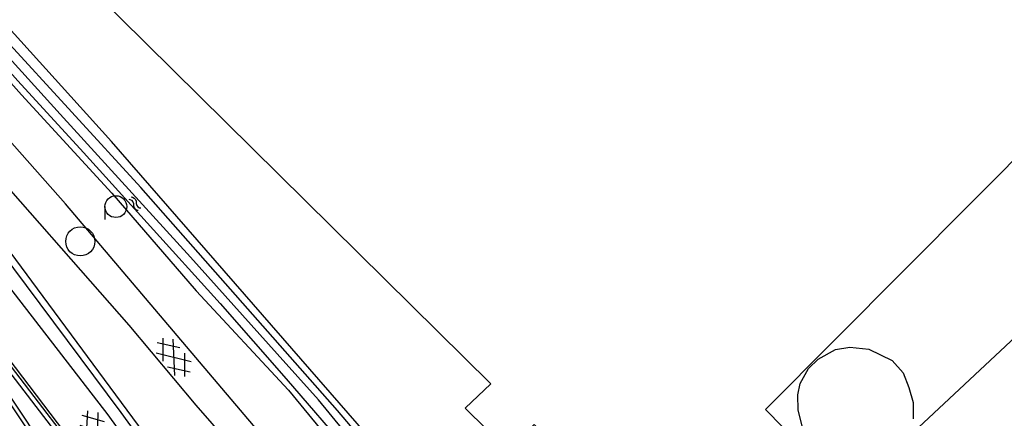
# Model space of a CAD drawing. Header units: metres. Extents: x 119757 to 244046, y 404148 to 811635.
# Tile 15 of 60: x 120705 to 120773, y 406020 to 406047. Entities that reach past the tile are written whole.
import ezdxf

# ---------------------------------------------------------------- set-up
doc = ezdxf.new("R2010")
doc.units = ezdxf.units.M
doc.layers.get('0').update_dxf_attribs({"linetype": 'CONTINUOUS'})
doc.layers.add('# Ov Nieuwe Leiding', color=250, linetype='CONTINUOUS', lineweight=30)
for name, color, linetype in [('4411', 7, 'CONTINUOUS'), ('4601', 172, 'CONTINUOUS'), ('B-AF-RAST-GD', 47, 'Raster'), ('B-GB-BOUW-GD', 242, 'CONTINUOUS'), ('B-KL-WATER-GD', 8, 'CONTINUOUS'), ('B-MK-STRP-GD', 121, 'CONTINUOUS'), ('B-OB-OVER-GD', 8, 'CONTINUOUS'), ('B-TR-SLOO-GD', 142, 'CONTINUOUS'), ('B-VH-BNDH-GD', 13, 'CONTINUOUS'), ('B-VH-FPAD-GD', 13, 'CONTINUOUS'), ('B-VH-HFDR-GD', 13, 'CONTINUOUS'), ('L-AR-BLOCKS-GD', 8, 'CONTINUOUS'), ('L-AR-SYMB-GD', 8, 'CONTINUOUS')]:
    doc.layers.add(name, color=color, linetype=linetype)
doc.linetypes.add('OV-4x4mm2', pattern='A,8,-1.5,["4x4",Standard,S=1.5,R=0,X=0,Y=-0.75],-5.5', length=15)
doc.linetypes.add('Raster', pattern='A,4,-1,[1,dgnlstyle.shx,S=0.004,R=0,X=0,Y=0],-1', length=6)

# ---------------------------------------------------------------- blocks, each defined once
blk = doc.blocks.new('GV6', base_point=(119758.78532, 404407.573336))
at = {"layer": '4411'}
for points in [[(119758.78532, 404407.542086, 0), (119758.94157, 404407.667086, 0)], [(119758.84782, 404407.479586, 0), (119759.09782, 404407.667086, 0)], [(119758.84782, 404407.667086, 0), (119759.09782, 404407.479586, 0)], [(119759.00407, 404407.667086, 0), (119759.16032, 404407.542086, 0)], [(119758.78532, 404407.604586, 0), (119758.94157, 404407.479586, 0)], [(119759.00407, 404407.479586, 0), (119759.16032, 404407.604586, 0)]]:
    blk.add_polyline3d(points, dxfattribs=at)
blk = doc.blocks.new('3202')
blk.add_circle((0, 0), 0.4)
blk = doc.blocks.new('3001')
blk.add_line((-0.3, 0), (-0.3, -0.35))
blk.add_circle((0, 0), 0.3)
blk = doc.blocks.new('WATER', base_point=(119758.78532, 404407.573336))
at = {"layer": '4601'}
for points in [[(119758.28532, 404407.723336, 0), (119758.34782, 404407.785836, 0), (119758.47282, 404407.848336, 0), (119758.59782, 404407.848336, 0), (119758.72282, 404407.785836, 0), (119758.78532, 404407.723336, 0), (119758.84782, 404407.660836, 0), (119758.97282, 404407.598336, 0), (119759.09782, 404407.598336, 0), (119759.22282, 404407.660836, 0), (119759.28532, 404407.723336, 0)], [(119758.28532, 404407.423336, 0), (119758.34782, 404407.485836, 0), (119758.47282, 404407.548336, 0), (119758.59782, 404407.548336, 0), (119758.72282, 404407.485836, 0), (119758.78532, 404407.423336, 0), (119758.84782, 404407.360836, 0), (119758.97282, 404407.298336, 0), (119759.09782, 404407.298336, 0), (119759.22282, 404407.360836, 0), (119759.28532, 404407.423336, 0)]]:
    blk.add_polyline3d(points, dxfattribs=at)

msp = doc.modelspace()

# ---------------------------------------------------------------- linework, layer by layer
at = {"layer": '# Ov Nieuwe Leiding', "color": 1, "linetype": 'OV-4x4mm2'}
msp.add_lwpolyline([(120746.805, 405987.472), (120746.805, 405987.472), (120741.607, 405982.056), (120723.65, 406006.033), (120718.28, 406001.695), (120718.109, 406001.981), (120723.135, 406006.547), (120700.555, 406037.107), (120695.448, 406033.225), (120694.658, 406033.513), (120700.123, 406037.467), (120685.084, 406055.387), (120679.619, 406062.502), (120653.995, 406091.08), (120641.768, 406104.807), (120628.516, 406118.659), (120612.549, 406134.542), (120601.231, 406145.17), (120579.007, 406164.072), (120563.041, 406177.152), (120556.855, 406182.471)], dxfattribs=at)
at = {"layer": 'B-AF-RAST-GD'}
msp.add_lwpolyline([(120767.197, 406019.321), (120774.222, 406025.902), (120784.052, 406016.28), (120778.076, 406009.235), (120773.647, 406005.02), (120759.841, 405993.399), (120754.31, 405988.869), (120743.576, 406001.983), (120731.265, 406016.579), (120711.747, 406038.988), (120696.051, 406056.391), (120693.704, 406058.954)], dxfattribs=at)
at = {"layer": 'B-GB-BOUW-GD'}
for points in [[(120782.693, 406067.198), (120785.255, 406064.491), (120777.544, 406056.745), (120785.28, 406049.324), (120756.696, 406020.562)], [(120756.696, 406020.562), (120759.06, 406018.119), (120757.074, 406016.089), (120756.469, 406016.695), (120750.166, 406010.374), (120740.788, 406019.524), (120738.966, 406017.796), (120736.051, 406020.642), (120737.815, 406022.314), (120712.33, 406047.52), (120695.337, 406064.413)], [(120759.24, 406019.346), (120758.942, 406020.507), (120758.904, 406021.557), (120759.074, 406022.338), (120759.644, 406023.38), (120760.303, 406024.012), (120761.502, 406024.692), (120762.488, 406024.851), (120763.785, 406024.712), (120765.385, 406023.938), (120766.137, 406023.089), (120766.544, 406022.072), (120766.846, 406021.037), (120766.831, 406019.925)]]:
    msp.add_lwpolyline(points, dxfattribs=at)
at = {"layer": 'B-MK-STRP-GD'}
for points in [[(120741.134, 405977.977), (120733.25, 405989.474), (120721.038, 406006.95), (120711.523, 406020.194), (120701.56, 406033.078), (120687.086, 406050.657), (120680.354, 406058.453), (120668.006, 406072.777), (120658.749, 406083.536), (120652.558, 406090.605), (120640.957, 406103.747), (120631.697, 406113.68), (120624.664, 406120.891)], [(120738.956, 405975.758), (120730.708, 405987.655), (120726.243, 405994.089), (120719.379, 406003.975), (120711.862, 406014.595), (120702.752, 406026.585), (120696.797, 406034.024), (120689.928, 406042.51)]]:
    msp.add_lwpolyline(points, dxfattribs=at)
at = {"layer": 'B-TR-SLOO-GD'}
for points in [[(120781.87, 406012.85), (120780.526, 406011.149), (120777.544, 406008.064), (120769.422, 406001.113), (120754.747, 405988.7), (120754.578, 405988.62), (120754.353, 405988.513), (120753.933, 405988.691), (120748.621, 405994.999), (120738.404, 406007.352), (120727.274, 406020.482), (120713.758, 406035.815), (120699.522, 406051.381), (120687.18, 406065.242), (120669.893, 406084.243), (120657.893, 406097.55), (120634.263, 406122.864), (120610.296, 406146.251), (120609.77, 406146.267), (120609.27, 406146.058), (120608.97, 406145.639)], [(120608.97, 406145.639), (120608.9, 406145.459), (120608.918, 406144.688), (120619.135, 406135.164), (120633.46, 406120.896), (120652.446, 406100.907), (120665.681, 406086.428), (120686.394, 406063.521), (120690.077, 406059.499), (120698.457, 406050.193), (120705.578, 406042.188), (120711.767, 406035.429), (120717.581, 406028.707), (120723.907, 406021.878), (120732.902, 406010.947), (120743.99, 405996.908), (120751.801, 405987.593), (120752.842, 405986.309)], [(120774.782, 406004.911), (120770.355, 406001.01), (120762.535, 405994.499), (120755.017, 405988.073), (120754.788, 405987.876), (120754.31, 405987.683), (120753.895, 405987.854), (120753.296, 405988.315), (120752.456, 405989.288), (120744.559, 405998.606), (120738.313, 406006.17), (120733.046, 406012.726), (120729.536, 406016.893), (120725.982, 406021.213), (120723.142, 406024.395), (120717.18, 406031.026), (120708.216, 406040.873), (120698.741, 406051.333)], [(120699.393, 406049.847), (120705.323, 406043.151), (120709.831, 406038.235), (120714.211, 406033.396), (120719.225, 406027.853), (120723.751, 406022.661), (120728.229, 406017.497), (120730.814, 406014.606), (120735.536, 406008.735), (120742.095, 406000.508), (120748.078, 405993.469), (120753.557, 405987.157), (120754.085, 405986.801), (120754.564, 405986.942), (120755.418, 405987.539), (120755.52, 405987.611), (120768.509, 405998.499), (120773.511, 406002.602)]]:
    msp.add_lwpolyline(points, dxfattribs=at)
at = {"layer": 'B-VH-BNDH-GD'}
for points in [[(120736.843, 405973.333), (120731.036, 405981.905), (120726.653, 405988.578), (120717.541, 406002.241), (120710.223, 406013.294), (120707.158, 406017.922), (120702.727, 406024.546)], [(120704.062, 406024.002), (120707.615, 406019.402), (120711.316, 406014.428), (120713.235, 406011.75)]]:
    msp.add_lwpolyline(points, dxfattribs=at)
at = {"layer": 'B-VH-FPAD-GD'}
for points in [[(120690.358, 406051.799), (120700.574, 406040.387), (120702.14, 406038.638), (120712.951, 406026.368), (120717.54, 406020.866), (120719.748, 406018.327), (120721.631, 406016.075), (120723.241, 406013.995), (120724.552, 406012.357), (120725.671, 406010.953), (120734.869, 405998.594), (120746.113, 405982.761), (120746.686, 405981.783), (120746.74, 405981.477), (120746.506, 405981.133), (120744.391, 405979.565), (120741.997, 405978.01)], [(120755.138, 405983.476), (120754.596, 405983.268), (120753.752, 405983.013), (120752.637, 405982.928), (120751.893, 405983.012), (120748.269, 405983.565), (120747.941, 405984.035), (120747.091, 405985.254), (120745.297, 405987.827), (120735.303, 406001.703), (120728.522, 406010.783), (120726.954, 406012.832), (120725.29, 406014.875), (120724.06, 406016.454), (120721.519, 406019.45), (120708.598, 406034.699), (120693.659, 406051.595)]]:
    msp.add_lwpolyline(points, dxfattribs=at)
at = {"layer": 'B-VH-HFDR-GD'}
for points in [[(120690.669, 406048.091), (120695.436, 406042.417), (120698.232, 406038.91), (120703.116, 406032.782), (120712.389, 406020.364), (120721.183, 406008.215), (120729.615, 405995.981), (120741.997, 405978.01), (120743.182, 405976.308)], [(120702.085, 406027.092), (120707.314, 406020.286), (120708.369, 406018.914), (120713.401, 406012.001), (120721.544, 406000.408), (120733.016, 405983.826), (120738.976, 405975.349), (120739.01, 405975.298), (120740.197, 405973.499), (120742.941, 405969.34), (120743.157, 405968.421), (120743.083, 405967.686), (120742.734, 405967.141), (120742.287, 405966.97), (120741.678, 405967.007), (120741.235, 405967.184), (120740.644, 405967.595), (120740.163, 405968.092), (120738.148, 405971.089), (120737.982, 405971.334), (120736.843, 405973.023), (120729.352, 405984.122), (120714.752, 406006.106), (120703.431, 406022.965)]]:
    msp.add_lwpolyline(points, dxfattribs=at)

# ---------------------------------------------------------------- block references
at = {"layer": 'B-KL-WATER-GD', "xscale": 2.5, "yscale": 2.5, "zscale": 2.5}
msp.add_blockref('3202', (120709.607, 406032.118), dxfattribs=at)
at = {"layer": 'B-OB-OVER-GD', "xscale": 2.5, "yscale": 2.5, "zscale": 2.5}
msp.add_blockref('3001', (120712.054, 406034.507), dxfattribs=at)
at = {"layer": 'L-AR-BLOCKS-GD', "yscale": 0.8, "rotation": 310.6054789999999}
msp.add_blockref('WATER', (120713.349, 406034.718), dxfattribs=at)
at = {"layer": 'L-AR-SYMB-GD'}
for p, xscale, yscale, zscale, rotation in [((120715.076, 406025.317), 8, 8, 8, 309.176723), ((120709.907, 406020.324), 7.999999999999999, 7.999999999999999, 7.999999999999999, 305.473719)]:
    msp.add_blockref('GV6', p, dxfattribs=dict(at, xscale=xscale, yscale=yscale, zscale=zscale, rotation=rotation))

doc.saveas('drawing.dxf')
